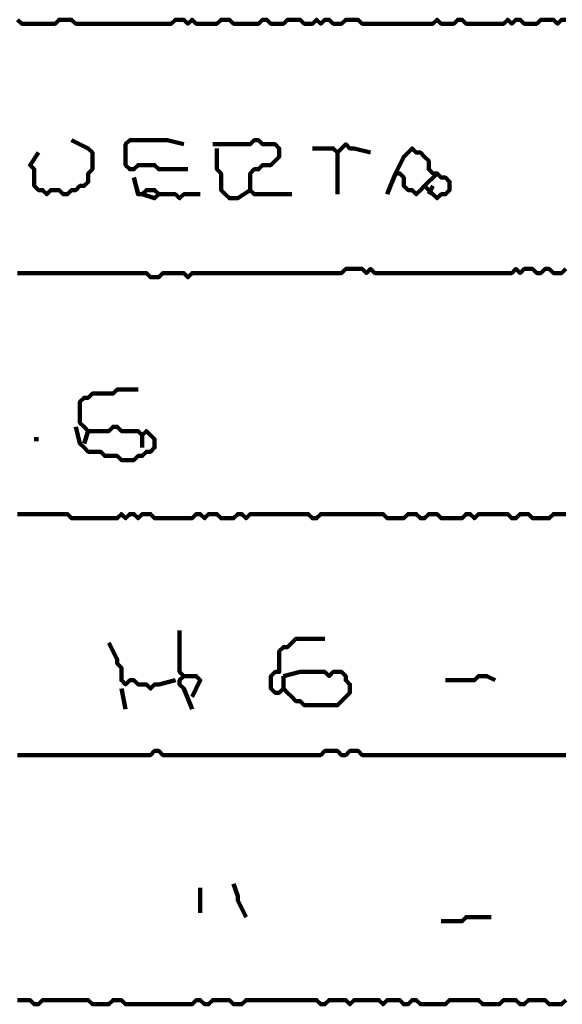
# Model space of a CAD drawing. Header units: metres. Extents: x 1959 to 4131, y 3282 to 4313.
# Tile 150 of 256: x 2381.12 to 2382.33, y 4301.63 to 4303.81. Entities that reach past the tile are written whole.
import ezdxf

# ---------------------------------------------------------------- set-up
doc = ezdxf.new("R2010")
doc.units = ezdxf.units.M
doc.layers.add('P', color=250, linetype='Continuous', lineweight=100)

msp = doc.modelspace()

# ---------------------------------------------------------------- linework, layer by layer
at = {"layer": 'P', "color": 0, "linetype": 'Continuous'}
for points in [[(2381.1185, 4303.8148), (2381.1277, 4303.8056), (2381.1369, 4303.8056), (2381.1462, 4303.8056), (2381.1554, 4303.8056), (2381.1646, 4303.8056), (2381.1739, 4303.8056), (2381.1831, 4303.8056), (2381.1923, 4303.8056), (2381.2016, 4303.8056), (2381.2108, 4303.8148), (2381.22, 4303.8148), (2381.2292, 4303.8148), (2381.2385, 4303.8148), (2381.2477, 4303.8056), (2381.2569, 4303.8056), (2381.2662, 4303.8056), (2381.2754, 4303.8056), (2381.2846, 4303.8056), (2381.2939, 4303.8056), (2381.3031, 4303.8056), (2381.3123, 4303.8056), (2381.3216, 4303.8056), (2381.3308, 4303.8056), (2381.34, 4303.8056), (2381.3492, 4303.8056), (2381.3585, 4303.8056), (2381.3677, 4303.8056), (2381.3769, 4303.8056), (2381.3862, 4303.8056), (2381.3954, 4303.8056), (2381.4046, 4303.8056), (2381.4139, 4303.8056), (2381.4231, 4303.8056), (2381.4323, 4303.8056), (2381.4416, 4303.8056), (2381.4508, 4303.8056), (2381.46, 4303.8056), (2381.4692, 4303.8148), (2381.4785, 4303.8148), (2381.4877, 4303.8148), (2381.4969, 4303.8056), (2381.5062, 4303.8148), (2381.5154, 4303.8056), (2381.5246, 4303.8056), (2381.5339, 4303.8056), (2381.5431, 4303.8056), (2381.5523, 4303.8056), (2381.5616, 4303.8056), (2381.5708, 4303.8148), (2381.58, 4303.8148), (2381.5892, 4303.8148), (2381.5985, 4303.8056), (2381.6077, 4303.8056), (2381.6169, 4303.8056), (2381.6262, 4303.8056), (2381.6354, 4303.8056), (2381.6446, 4303.8056), (2381.6539, 4303.8056), (2381.6631, 4303.8148), (2381.6723, 4303.8148), (2381.6816, 4303.8056), (2381.6908, 4303.8056), (2381.7, 4303.8056), (2381.7092, 4303.8056), (2381.7185, 4303.8148), (2381.7277, 4303.8148), (2381.7369, 4303.8148), (2381.7462, 4303.8148), (2381.7554, 4303.8056), (2381.7646, 4303.8056), (2381.7739, 4303.8056), (2381.7831, 4303.8148), (2381.7923, 4303.8056), (2381.8016, 4303.8148), (2381.8108, 4303.8148), (2381.82, 4303.8056), (2381.8292, 4303.8056), (2381.8385, 4303.8056), (2381.8477, 4303.8148), (2381.8569, 4303.8148), (2381.8662, 4303.8148), (2381.8754, 4303.8148), (2381.8846, 4303.8056), (2381.8939, 4303.8056), (2381.9031, 4303.8056), (2381.9123, 4303.8056), (2381.9216, 4303.8056), (2381.9308, 4303.8056), (2381.94, 4303.8056), (2381.9492, 4303.8056), (2381.9585, 4303.8056), (2381.9677, 4303.8056), (2381.9769, 4303.8056), (2381.9862, 4303.8056), (2381.9954, 4303.8056), (2382.0046, 4303.8056), (2382.0139, 4303.8056), (2382.0231, 4303.8056), (2382.0323, 4303.8056), (2382.0416, 4303.8056), (2382.0508, 4303.8148), (2382.06, 4303.8056), (2382.0692, 4303.8056), (2382.0785, 4303.8056), (2382.0877, 4303.8056), (2382.0969, 4303.8148), (2382.1062, 4303.8148), (2382.1154, 4303.8056), (2382.1246, 4303.8056), (2382.1339, 4303.8056), (2382.1431, 4303.8056), (2382.1523, 4303.8056), (2382.1616, 4303.8056), (2382.1708, 4303.8056), (2382.18, 4303.8056), (2382.1892, 4303.8056), (2382.1985, 4303.8056), (2382.2077, 4303.8148), (2382.2169, 4303.8056), (2382.2262, 4303.8148), (2382.2354, 4303.8148), (2382.2446, 4303.8056), (2382.2539, 4303.8056), (2382.2631, 4303.8056), (2382.2723, 4303.8056), (2382.2816, 4303.8148), (2382.2908, 4303.8148), (2382.3, 4303.8148), (2382.3092, 4303.8148), (2382.3185, 4303.8056), (2382.3277, 4303.8148), (2382.3369, 4303.8148)], [(2381.2385, 4303.5471), (2381.2754, 4303.5286), (2381.2846, 4303.5194), (2381.2846, 4303.5102), (2381.2846, 4303.5009), (2381.2846, 4303.4917), (2381.2846, 4303.4825), (2381.2754, 4303.4733), (2381.2754, 4303.464), (2381.2754, 4303.4548), (2381.2662, 4303.4456), (2381.2569, 4303.4456), (2381.2477, 4303.4363), (2381.2385, 4303.4363), (2381.2292, 4303.4271), (2381.22, 4303.4271), (2381.2108, 4303.4363), (2381.2016, 4303.4363), (2381.1923, 4303.4363), (2381.1831, 4303.4271), (2381.1739, 4303.4363), (2381.1646, 4303.4363), (2381.1554, 4303.4456), (2381.1554, 4303.4548), (2381.1554, 4303.464), (2381.1554, 4303.4733), (2381.1554, 4303.4825), (2381.1462, 4303.4917), (2381.1646, 4303.5194)], [(2381.4969, 4303.4825), (2381.46, 4303.4825), (2381.4508, 4303.4825), (2381.4416, 4303.4825), (2381.4323, 4303.4825), (2381.4231, 4303.4917), (2381.4139, 4303.4917), (2381.4046, 4303.4917), (2381.3954, 4303.4917), (2381.3862, 4303.4917), (2381.3769, 4303.4825), (2381.3677, 4303.4825), (2381.3585, 4303.4917), (2381.3585, 4303.5009), (2381.3585, 4303.5102), (2381.3585, 4303.5194), (2381.3585, 4303.5286), (2381.3585, 4303.5379), (2381.3677, 4303.5471), (2381.3769, 4303.5471), (2381.3862, 4303.5471), (2381.3954, 4303.5471), (2381.4046, 4303.5471), (2381.4139, 4303.5471), (2381.4231, 4303.5471), (2381.4323, 4303.5471), (2381.4416, 4303.5471), (2381.4508, 4303.5471), (2381.4877, 4303.5379)], [(2381.5523, 4303.5379), (2381.5892, 4303.5379), (2381.5985, 4303.5379), (2381.6077, 4303.5379), (2381.6169, 4303.5379), (2381.6262, 4303.5379), (2381.6354, 4303.5379), (2381.6446, 4303.5471), (2381.6539, 4303.5471), (2381.6631, 4303.5379), (2381.6723, 4303.5379), (2381.6816, 4303.5379), (2381.6908, 4303.5379), (2381.7, 4303.5286), (2381.7, 4303.5194), (2381.7, 4303.5102), (2381.6908, 4303.5009), (2381.6816, 4303.4917), (2381.6723, 4303.4917), (2381.6631, 4303.4917), (2381.6539, 4303.4825), (2381.6446, 4303.4825), (2381.6354, 4303.4733), (2381.6354, 4303.464), (2381.6354, 4303.4548), (2381.6354, 4303.4456), (2381.6354, 4303.4363), (2381.6446, 4303.4271), (2381.6539, 4303.4271), (2381.6631, 4303.4271), (2381.6723, 4303.4271), (2381.6816, 4303.4271), (2381.7277, 4303.4271)], [(2381.5616, 4303.5286), (2381.5616, 4303.4917), (2381.5616, 4303.4825), (2381.5708, 4303.4733), (2381.5708, 4303.464), (2381.5708, 4303.4548), (2381.5708, 4303.4456), (2381.5708, 4303.4363), (2381.58, 4303.4271), (2381.5892, 4303.4179), (2381.5985, 4303.4179), (2381.6077, 4303.4179), (2381.6354, 4303.4363)], [(2381.7739, 4303.5286), (2381.8108, 4303.5286), (2381.82, 4303.5286), (2381.8292, 4303.5194), (2381.8385, 4303.5286), (2381.8477, 4303.5379), (2381.8569, 4303.5286), (2381.8662, 4303.5286), (2381.9031, 4303.5194)], [(2381.8292, 4303.5194), (2381.8292, 4303.4825), (2381.8292, 4303.4733), (2381.8292, 4303.464), (2381.8292, 4303.4271)], [(2381.9585, 4303.4733), (2381.9769, 4303.5102), (2381.9862, 4303.5194), (2381.9954, 4303.5286), (2382.0046, 4303.5194), (2382.0139, 4303.5194), (2382.0231, 4303.5102), (2382.0323, 4303.5009), (2382.0323, 4303.4917), (2382.0323, 4303.4825), (2382.0416, 4303.4733), (2382.0508, 4303.4733), (2382.06, 4303.464), (2382.0692, 4303.464), (2382.0785, 4303.4548), (2382.0785, 4303.4456), (2382.0785, 4303.4363), (2382.0692, 4303.4271), (2382.06, 4303.4271), (2382.0508, 4303.4179), (2382.0416, 4303.4271), (2382.0323, 4303.4363), (2382.0231, 4303.4456), (2382.0139, 4303.4363), (2382.0046, 4303.4271), (2381.9954, 4303.4363), (2381.9862, 4303.4363), (2381.9769, 4303.4456), (2381.9769, 4303.4548), (2381.9769, 4303.464), (2381.9677, 4303.4733), (2381.9585, 4303.4733), (2381.94, 4303.4271)], [(2381.3769, 4303.464), (2381.3862, 4303.4271), (2381.3954, 4303.4271), (2381.4046, 4303.4363), (2381.4139, 4303.4363), (2381.4231, 4303.4363), (2381.4323, 4303.4271), (2381.4231, 4303.4179), (2381.3954, 4303.4271)], [(2382.0508, 4303.4733), (2382.0231, 4303.4456)], [(2382.0416, 4303.4456), (2382.0323, 4303.4271)], [(2381.4323, 4303.4271), (2381.4692, 4303.4271), (2381.4785, 4303.4179), (2381.4877, 4303.4271), (2381.5246, 4303.4271)], [(2381.1185, 4303.2517), (2381.1277, 4303.2517), (2381.1369, 4303.2517), (2381.1462, 4303.2517), (2381.1554, 4303.2517), (2381.1646, 4303.2517), (2381.1739, 4303.2517), (2381.1831, 4303.2517), (2381.1923, 4303.2517), (2381.2016, 4303.2517), (2381.2108, 4303.2517), (2381.22, 4303.2517), (2381.2292, 4303.2517), (2381.2385, 4303.2517), (2381.2477, 4303.2517), (2381.2569, 4303.2517), (2381.2662, 4303.2517), (2381.2754, 4303.2517), (2381.2846, 4303.2517), (2381.2939, 4303.2517), (2381.3031, 4303.2517), (2381.3123, 4303.2517), (2381.3216, 4303.2517), (2381.3308, 4303.2517), (2381.34, 4303.2517), (2381.3492, 4303.2517), (2381.3585, 4303.2517), (2381.3677, 4303.2517), (2381.3769, 4303.2517), (2381.3862, 4303.2517), (2381.3954, 4303.2517), (2381.4046, 4303.2517), (2381.4139, 4303.2425), (2381.4231, 4303.2425), (2381.4323, 4303.2425), (2381.4416, 4303.2517), (2381.4508, 4303.2517), (2381.46, 4303.2517), (2381.4692, 4303.2517), (2381.4785, 4303.2517), (2381.4877, 4303.2517), (2381.4969, 4303.2425), (2381.5062, 4303.2517), (2381.5154, 4303.2517), (2381.5246, 4303.2517), (2381.5339, 4303.2517), (2381.5431, 4303.2517), (2381.5523, 4303.2517), (2381.5616, 4303.2517), (2381.5708, 4303.2517), (2381.58, 4303.2517), (2381.5892, 4303.2517), (2381.5985, 4303.2517), (2381.6077, 4303.2517), (2381.6169, 4303.2517), (2381.6262, 4303.2517), (2381.6354, 4303.2517), (2381.6446, 4303.2517), (2381.6539, 4303.2517), (2381.6631, 4303.2517), (2381.6723, 4303.2517), (2381.6816, 4303.2517), (2381.6908, 4303.2517), (2381.7, 4303.2517), (2381.7092, 4303.2517), (2381.7185, 4303.2517), (2381.7277, 4303.2517), (2381.7369, 4303.2517), (2381.7462, 4303.2517), (2381.7554, 4303.2517), (2381.7646, 4303.2517), (2381.7739, 4303.2517), (2381.7831, 4303.2517), (2381.7923, 4303.2517), (2381.8016, 4303.2517), (2381.8108, 4303.2517), (2381.82, 4303.2517), (2381.8292, 4303.2517), (2381.8385, 4303.2517), (2381.8477, 4303.2609), (2381.8569, 4303.2609), (2381.8662, 4303.2609), (2381.8754, 4303.2609), (2381.8846, 4303.2609), (2381.8939, 4303.2517), (2381.9031, 4303.2609), (2381.9123, 4303.2517), (2381.9216, 4303.2517), (2381.9308, 4303.2517), (2381.94, 4303.2517), (2381.9492, 4303.2517), (2381.9585, 4303.2517), (2381.9677, 4303.2517), (2381.9769, 4303.2517), (2381.9862, 4303.2517), (2381.9954, 4303.2517), (2382.0046, 4303.2517), (2382.0139, 4303.2517), (2382.0231, 4303.2517), (2382.0323, 4303.2517), (2382.0416, 4303.2517), (2382.0508, 4303.2517), (2382.06, 4303.2517), (2382.0692, 4303.2517), (2382.0785, 4303.2517), (2382.0877, 4303.2517), (2382.0969, 4303.2517), (2382.1062, 4303.2517), (2382.1154, 4303.2517), (2382.1246, 4303.2517), (2382.1339, 4303.2517), (2382.1431, 4303.2517), (2382.1523, 4303.2517), (2382.1616, 4303.2517), (2382.1708, 4303.2517), (2382.18, 4303.2517), (2382.1892, 4303.2517), (2382.1985, 4303.2517), (2382.2077, 4303.2517), (2382.2169, 4303.2517), (2382.2262, 4303.2609), (2382.2354, 4303.2517), (2382.2446, 4303.2609), (2382.2539, 4303.2609), (2382.2631, 4303.2609), (2382.2723, 4303.2517), (2382.2816, 4303.2517), (2382.2908, 4303.2609), (2382.3, 4303.2609), (2382.3092, 4303.2517), (2382.3185, 4303.2517), (2382.3277, 4303.2517), (2382.3369, 4303.2609)], [(2381.2477, 4302.9102), (2381.2569, 4302.8733), (2381.2662, 4302.864), (2381.2754, 4302.8548), (2381.2846, 4302.8548), (2381.2939, 4302.8548), (2381.3031, 4302.8548), (2381.3123, 4302.8456), (2381.3216, 4302.8456), (2381.3308, 4302.8456), (2381.34, 4302.8456), (2381.3492, 4302.8363), (2381.3585, 4302.8363), (2381.3677, 4302.8363), (2381.3769, 4302.8363), (2381.3862, 4302.8456), (2381.3954, 4302.8456), (2381.4046, 4302.8548), (2381.4139, 4302.8548), (2381.4231, 4302.864), (2381.4231, 4302.8733), (2381.4231, 4302.8825), (2381.4139, 4302.8917), (2381.4046, 4302.9009), (2381.3954, 4302.8917), (2381.3862, 4302.9009), (2381.3769, 4302.9009), (2381.3677, 4302.9009), (2381.3585, 4302.9009), (2381.3492, 4302.9009), (2381.34, 4302.9102), (2381.3308, 4302.9102), (2381.3216, 4302.9009), (2381.3123, 4302.9009), (2381.3031, 4302.9009), (2381.2939, 4302.9009), (2381.2846, 4302.9009), (2381.2754, 4302.9009), (2381.2662, 4302.9102), (2381.2569, 4302.9194), (2381.2569, 4302.9286), (2381.2569, 4302.9379), (2381.2569, 4302.9471), (2381.2569, 4302.9563), (2381.2569, 4302.9656), (2381.2662, 4302.9748), (2381.2754, 4302.9748), (2381.2846, 4302.984), (2381.2939, 4302.984), (2381.3031, 4302.984), (2381.3123, 4302.984), (2381.3216, 4302.984), (2381.3308, 4302.984), (2381.34, 4302.9933), (2381.3492, 4302.9933), (2381.3585, 4302.9933), (2381.3862, 4302.9933)], [(2381.2754, 4302.9009), (2381.2662, 4302.8733)], [(2381.3954, 4302.8917), (2381.3954, 4302.864)], [(2381.1554, 4302.8825), (2381.1646, 4302.8825)], [(2381.1185, 4302.7163), (2381.1277, 4302.7163), (2381.1369, 4302.7163), (2381.1462, 4302.7163), (2381.1554, 4302.7163), (2381.1646, 4302.7163), (2381.1739, 4302.7163), (2381.1831, 4302.7163), (2381.1923, 4302.7163), (2381.2016, 4302.7163), (2381.2108, 4302.7163), (2381.22, 4302.7163), (2381.2292, 4302.7163), (2381.2385, 4302.7071), (2381.2477, 4302.7071), (2381.2569, 4302.7071), (2381.2662, 4302.7071), (2381.2754, 4302.7071), (2381.2846, 4302.7071), (2381.2939, 4302.7071), (2381.3031, 4302.7071), (2381.3123, 4302.7071), (2381.3216, 4302.7071), (2381.3308, 4302.7071), (2381.34, 4302.7071), (2381.3492, 4302.7163), (2381.3585, 4302.7071), (2381.3677, 4302.7163), (2381.3769, 4302.7163), (2381.3862, 4302.7071), (2381.3954, 4302.7163), (2381.4046, 4302.7163), (2381.4139, 4302.7163), (2381.4231, 4302.7071), (2381.4323, 4302.7071), (2381.4416, 4302.7071), (2381.4508, 4302.7071), (2381.46, 4302.7071), (2381.4692, 4302.7071), (2381.4785, 4302.7071), (2381.4877, 4302.7071), (2381.4969, 4302.7071), (2381.5062, 4302.7071), (2381.5154, 4302.7163), (2381.5246, 4302.7163), (2381.5339, 4302.7071), (2381.5431, 4302.7163), (2381.5523, 4302.7163), (2381.5616, 4302.7163), (2381.5708, 4302.7071), (2381.58, 4302.7071), (2381.5892, 4302.7071), (2381.5985, 4302.7071), (2381.6077, 4302.7163), (2381.6169, 4302.7163), (2381.6262, 4302.7071), (2381.6354, 4302.7163), (2381.6446, 4302.7163), (2381.6539, 4302.7163), (2381.6631, 4302.7163), (2381.6723, 4302.7163), (2381.6816, 4302.7163), (2381.6908, 4302.7163), (2381.7, 4302.7163), (2381.7092, 4302.7163), (2381.7185, 4302.7163), (2381.7277, 4302.7163), (2381.7369, 4302.7163), (2381.7462, 4302.7163), (2381.7554, 4302.7163), (2381.7646, 4302.7163), (2381.7739, 4302.7071), (2381.7831, 4302.7071), (2381.7923, 4302.7163), (2381.8016, 4302.7163), (2381.8108, 4302.7163), (2381.82, 4302.7163), (2381.8292, 4302.7163), (2381.8385, 4302.7163), (2381.8477, 4302.7163), (2381.8569, 4302.7163), (2381.8662, 4302.7163), (2381.8754, 4302.7163), (2381.8846, 4302.7163), (2381.8939, 4302.7163), (2381.9031, 4302.7163), (2381.9123, 4302.7163), (2381.9216, 4302.7163), (2381.9308, 4302.7163), (2381.94, 4302.7071), (2381.9492, 4302.7071), (2381.9585, 4302.7071), (2381.9677, 4302.7071), (2381.9769, 4302.7071), (2381.9862, 4302.7163), (2381.9954, 4302.7163), (2382.0046, 4302.7163), (2382.0139, 4302.7071), (2382.0231, 4302.7071), (2382.0323, 4302.7163), (2382.0416, 4302.7163), (2382.0508, 4302.7163), (2382.06, 4302.7071), (2382.0692, 4302.7071), (2382.0785, 4302.7071), (2382.0877, 4302.7071), (2382.0969, 4302.7071), (2382.1062, 4302.7071), (2382.1154, 4302.7163), (2382.1246, 4302.7163), (2382.1339, 4302.7071), (2382.1431, 4302.7163), (2382.1523, 4302.7163), (2382.1616, 4302.7163), (2382.1708, 4302.7163), (2382.18, 4302.7163), (2382.1892, 4302.7163), (2382.1985, 4302.7163), (2382.2077, 4302.7163), (2382.2169, 4302.7071), (2382.2262, 4302.7071), (2382.2354, 4302.7163), (2382.2446, 4302.7163), (2382.2539, 4302.7163), (2382.2631, 4302.7071), (2382.2723, 4302.7071), (2382.2816, 4302.7071), (2382.2908, 4302.7071), (2382.3, 4302.7071), (2382.3092, 4302.7163), (2382.3185, 4302.7163), (2382.3277, 4302.7163), (2382.3369, 4302.7163)], [(2381.4785, 4302.4579), (2381.4785, 4302.4209), (2381.4785, 4302.4117), (2381.4785, 4302.4025), (2381.4785, 4302.3933), (2381.4785, 4302.384), (2381.4785, 4302.3748), (2381.4785, 4302.3656), (2381.4877, 4302.3563), (2381.4785, 4302.3471), (2381.4785, 4302.3379), (2381.4877, 4302.3286), (2381.5062, 4302.2825)], [(2381.3216, 4302.4302), (2381.34, 4302.3933), (2381.34, 4302.384), (2381.3492, 4302.3748), (2381.3492, 4302.3656), (2381.3492, 4302.3563), (2381.3492, 4302.3471), (2381.3585, 4302.3379), (2381.3677, 4302.3471), (2381.3769, 4302.3471), (2381.3862, 4302.3379), (2381.3954, 4302.3379), (2381.4046, 4302.3379), (2381.4139, 4302.3286), (2381.4231, 4302.3379), (2381.4323, 4302.3379), (2381.4692, 4302.3471)], [(2381.7092, 4302.3563), (2381.7462, 4302.3656), (2381.7554, 4302.3656), (2381.7646, 4302.3656), (2381.7739, 4302.3656), (2381.7831, 4302.3656), (2381.7923, 4302.3656), (2381.8016, 4302.3656), (2381.8108, 4302.3563), (2381.82, 4302.3656), (2381.8292, 4302.3656), (2381.8385, 4302.3656), (2381.8477, 4302.3563), (2381.8477, 4302.3471), (2381.8569, 4302.3379), (2381.8569, 4302.3286), (2381.8569, 4302.3194), (2381.8477, 4302.3102), (2381.8385, 4302.3009), (2381.8292, 4302.2917), (2381.82, 4302.2917), (2381.8108, 4302.2917), (2381.8016, 4302.2917), (2381.7923, 4302.2917), (2381.7831, 4302.2917), (2381.7739, 4302.2917), (2381.7646, 4302.2917), (2381.7554, 4302.2917), (2381.7462, 4302.3009), (2381.7369, 4302.3009), (2381.7277, 4302.3102), (2381.7185, 4302.3194), (2381.7092, 4302.3286), (2381.7, 4302.3194), (2381.6908, 4302.3194), (2381.6816, 4302.3286), (2381.6816, 4302.3379), (2381.6816, 4302.3471), (2381.6816, 4302.3563), (2381.6908, 4302.3656), (2381.7, 4302.3656), (2381.7, 4302.3748), (2381.7, 4302.384), (2381.7, 4302.3933), (2381.7, 4302.4025), (2381.7, 4302.4117), (2381.7092, 4302.4209), (2381.7185, 4302.4209), (2381.7277, 4302.4302), (2381.7369, 4302.4394), (2381.7462, 4302.4394), (2381.7554, 4302.4394), (2381.8016, 4302.4394)], [(2381.4877, 4302.3563), (2381.5154, 4302.3563), (2381.5246, 4302.3471), (2381.5062, 4302.3102)], [(2381.7092, 4302.3563), (2381.7092, 4302.3286)], [(2382.0692, 4302.3471), (2382.1062, 4302.3471), (2382.1154, 4302.3471), (2382.1246, 4302.3471), (2382.1339, 4302.3471), (2382.1431, 4302.3563), (2382.1523, 4302.3563), (2382.1616, 4302.3563), (2382.18, 4302.3471)], [(2381.3492, 4302.3286), (2381.3585, 4302.2825)], [(2381.1185, 4302.1809), (2381.1277, 4302.1809), (2381.1369, 4302.1809), (2381.1462, 4302.1809), (2381.1554, 4302.1809), (2381.1646, 4302.1809), (2381.1739, 4302.1809), (2381.1831, 4302.1809), (2381.1923, 4302.1809), (2381.2016, 4302.1809), (2381.2108, 4302.1809), (2381.22, 4302.1809), (2381.2292, 4302.1809), (2381.2385, 4302.1809), (2381.2477, 4302.1809), (2381.2569, 4302.1809), (2381.2662, 4302.1809), (2381.2754, 4302.1809), (2381.2846, 4302.1809), (2381.2939, 4302.1809), (2381.3031, 4302.1809), (2381.3123, 4302.1809), (2381.3216, 4302.1809), (2381.3308, 4302.1809), (2381.34, 4302.1809), (2381.3492, 4302.1809), (2381.3585, 4302.1809), (2381.3677, 4302.1809), (2381.3769, 4302.1809), (2381.3862, 4302.1809), (2381.3954, 4302.1809), (2381.4046, 4302.1809), (2381.4139, 4302.1809), (2381.4231, 4302.1902), (2381.4323, 4302.1902), (2381.4416, 4302.1809), (2381.4508, 4302.1809), (2381.46, 4302.1809), (2381.4692, 4302.1809), (2381.4785, 4302.1809), (2381.4877, 4302.1809), (2381.4969, 4302.1809), (2381.5062, 4302.1809), (2381.5154, 4302.1809), (2381.5246, 4302.1809), (2381.5339, 4302.1809), (2381.5431, 4302.1809), (2381.5523, 4302.1809), (2381.5616, 4302.1809), (2381.5708, 4302.1809), (2381.58, 4302.1809), (2381.5892, 4302.1809), (2381.5985, 4302.1809), (2381.6077, 4302.1809), (2381.6169, 4302.1809), (2381.6262, 4302.1809), (2381.6354, 4302.1809), (2381.6446, 4302.1809), (2381.6539, 4302.1809), (2381.6631, 4302.1809), (2381.6723, 4302.1809), (2381.6816, 4302.1809), (2381.6908, 4302.1809), (2381.7, 4302.1809), (2381.7092, 4302.1809), (2381.7185, 4302.1809), (2381.7277, 4302.1809), (2381.7369, 4302.1809), (2381.7462, 4302.1809), (2381.7554, 4302.1809), (2381.7646, 4302.1809), (2381.7739, 4302.1809), (2381.7831, 4302.1809), (2381.7923, 4302.1809), (2381.8016, 4302.1902), (2381.8108, 4302.1902), (2381.82, 4302.1902), (2381.8292, 4302.1902), (2381.8385, 4302.1809), (2381.8477, 4302.1809), (2381.8569, 4302.1902), (2381.8662, 4302.1902), (2381.8754, 4302.1902), (2381.8846, 4302.1809), (2381.8939, 4302.1809), (2381.9031, 4302.1809), (2381.9123, 4302.1809), (2381.9216, 4302.1809), (2381.9308, 4302.1809), (2381.94, 4302.1809), (2381.9492, 4302.1809), (2381.9585, 4302.1809), (2381.9677, 4302.1809), (2381.9769, 4302.1809), (2381.9862, 4302.1809), (2381.9954, 4302.1809), (2382.0046, 4302.1809), (2382.0139, 4302.1809), (2382.0231, 4302.1809), (2382.0323, 4302.1809), (2382.0416, 4302.1809), (2382.0508, 4302.1809), (2382.06, 4302.1809), (2382.0692, 4302.1809), (2382.0785, 4302.1809), (2382.0877, 4302.1809), (2382.0969, 4302.1809), (2382.1062, 4302.1809), (2382.1154, 4302.1809), (2382.1246, 4302.1809), (2382.1339, 4302.1809), (2382.1431, 4302.1809), (2382.1523, 4302.1809), (2382.1616, 4302.1809), (2382.1708, 4302.1809), (2382.18, 4302.1809), (2382.1892, 4302.1809), (2382.1985, 4302.1809), (2382.2077, 4302.1809), (2382.2169, 4302.1809), (2382.2262, 4302.1809), (2382.2354, 4302.1809), (2382.2446, 4302.1809), (2382.2539, 4302.1809), (2382.2631, 4302.1809), (2382.2723, 4302.1809), (2382.2816, 4302.1809), (2382.2908, 4302.1809), (2382.3, 4302.1809), (2382.3092, 4302.1809), (2382.3185, 4302.1809), (2382.3277, 4302.1809), (2382.3369, 4302.1809)], [(2381.5246, 4301.8856), (2381.5246, 4301.8671), (2381.5246, 4301.8579), (2381.5246, 4301.8486), (2381.5246, 4301.8302)], [(2381.5985, 4301.8948), (2381.6077, 4301.8671), (2381.6077, 4301.8579), (2381.6262, 4301.8209)], [(2382.06, 4301.8117), (2382.0969, 4301.8117), (2382.1062, 4301.8117), (2382.1154, 4301.8209), (2382.1246, 4301.8209), (2382.1339, 4301.8209), (2382.1431, 4301.8209), (2382.1523, 4301.8209), (2382.1708, 4301.8209)], [(2381.1185, 4301.6363), (2381.1277, 4301.6363), (2381.1369, 4301.6363), (2381.1462, 4301.6363), (2381.1554, 4301.6271), (2381.1646, 4301.6271), (2381.1739, 4301.6363), (2381.1831, 4301.6363), (2381.1923, 4301.6363), (2381.2016, 4301.6363), (2381.2108, 4301.6363), (2381.22, 4301.6363), (2381.2292, 4301.6363), (2381.2385, 4301.6363), (2381.2477, 4301.6363), (2381.2569, 4301.6363), (2381.2662, 4301.6363), (2381.2754, 4301.6363), (2381.2846, 4301.6271), (2381.2939, 4301.6271), (2381.3031, 4301.6271), (2381.3123, 4301.6271), (2381.3216, 4301.6271), (2381.3308, 4301.6363), (2381.34, 4301.6363), (2381.3492, 4301.6363), (2381.3585, 4301.6271), (2381.3677, 4301.6271), (2381.3769, 4301.6271), (2381.3862, 4301.6271), (2381.3954, 4301.6271), (2381.4046, 4301.6271), (2381.4139, 4301.6271), (2381.4231, 4301.6271), (2381.4323, 4301.6271), (2381.4416, 4301.6271), (2381.4508, 4301.6271), (2381.46, 4301.6271), (2381.4692, 4301.6271), (2381.4785, 4301.6271), (2381.4877, 4301.6271), (2381.4969, 4301.6271), (2381.5062, 4301.6271), (2381.5154, 4301.6363), (2381.5246, 4301.6363), (2381.5339, 4301.6271), (2381.5431, 4301.6271), (2381.5523, 4301.6363), (2381.5616, 4301.6363), (2381.5708, 4301.6363), (2381.58, 4301.6363), (2381.5892, 4301.6363), (2381.5985, 4301.6271), (2381.6077, 4301.6271), (2381.6169, 4301.6271), (2381.6262, 4301.6363), (2381.6354, 4301.6363), (2381.6446, 4301.6363), (2381.6539, 4301.6363), (2381.6631, 4301.6363), (2381.6723, 4301.6363), (2381.6816, 4301.6363), (2381.6908, 4301.6363), (2381.7, 4301.6363), (2381.7092, 4301.6363), (2381.7185, 4301.6363), (2381.7277, 4301.6363), (2381.7369, 4301.6363), (2381.7462, 4301.6363), (2381.7554, 4301.6363), (2381.7646, 4301.6363), (2381.7739, 4301.6363), (2381.7831, 4301.6363), (2381.7923, 4301.6271), (2381.8016, 4301.6271), (2381.8108, 4301.6363), (2381.82, 4301.6363), (2381.8292, 4301.6363), (2381.8385, 4301.6363), (2381.8477, 4301.6363), (2381.8569, 4301.6271), (2381.8662, 4301.6363), (2381.8754, 4301.6363), (2381.8846, 4301.6363), (2381.8939, 4301.6363), (2381.9031, 4301.6363), (2381.9123, 4301.6363), (2381.9216, 4301.6363), (2381.9308, 4301.6271), (2381.94, 4301.6363), (2381.9492, 4301.6363), (2381.9585, 4301.6363), (2381.9677, 4301.6363), (2381.9769, 4301.6271), (2381.9862, 4301.6271), (2381.9954, 4301.6363), (2382.0046, 4301.6363), (2382.0139, 4301.6271), (2382.0231, 4301.6271), (2382.0323, 4301.6271), (2382.0416, 4301.6271), (2382.0508, 4301.6271), (2382.06, 4301.6271), (2382.0692, 4301.6271), (2382.0785, 4301.6363), (2382.0877, 4301.6363), (2382.0969, 4301.6363), (2382.1062, 4301.6363), (2382.1154, 4301.6363), (2382.1246, 4301.6363), (2382.1339, 4301.6363), (2382.1431, 4301.6363), (2382.1523, 4301.6271), (2382.1616, 4301.6271), (2382.1708, 4301.6271), (2382.18, 4301.6271), (2382.1892, 4301.6271), (2382.1985, 4301.6363), (2382.2077, 4301.6363), (2382.2169, 4301.6363), (2382.2262, 4301.6363), (2382.2354, 4301.6271), (2382.2446, 4301.6271), (2382.2539, 4301.6363), (2382.2631, 4301.6363), (2382.2723, 4301.6363), (2382.2816, 4301.6363), (2382.2908, 4301.6363), (2382.3, 4301.6271), (2382.3092, 4301.6271), (2382.3185, 4301.6271), (2382.3277, 4301.6271), (2382.3369, 4301.6363)]]:
    msp.add_lwpolyline(points, dxfattribs=at)

doc.saveas('drawing.dxf')
